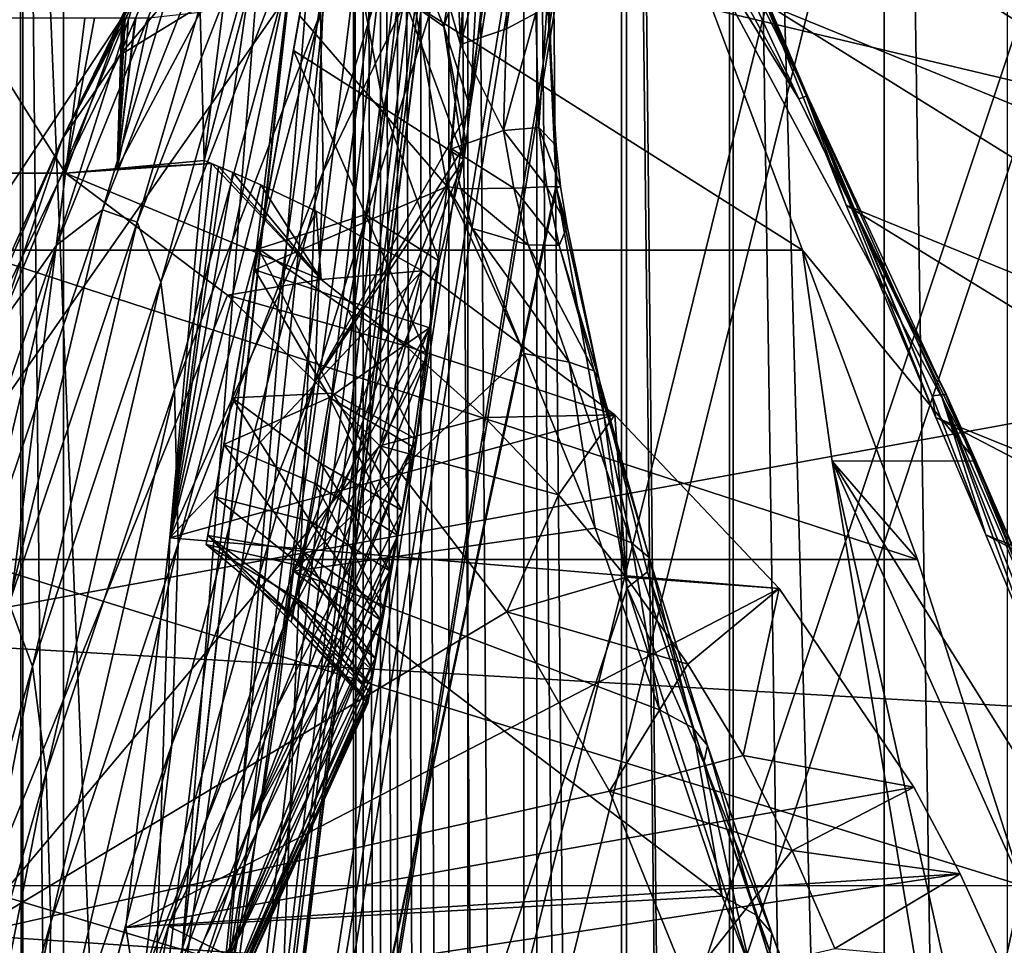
# Model space of a CAD drawing. Header units: metres. Extents: x 0 to 808, y -804 to 0.
# Tile 40 of 124: x 55 to 118, y -269 to -209. Entities that reach past the tile are written whole.
import ezdxf

# ---------------------------------------------------------------- set-up
doc = ezdxf.new("R2010")
doc.units = ezdxf.units.M

msp = doc.modelspace()

# ---------------------------------------------------------------- linework, layer by layer
at = {"layer": 'top'}
for points in [[(66.893608, -243.169647, 1360.984985), (93.371132, -93.008125, 1378.281372), (66.99559, -242.591248, 1401.687378)], [(66.893608, -243.169647, 1360.984985), (67.437508, -240.085037, 1320.387573), (93.371132, -93.008125, 1378.281372)], [(93.371132, -93.008125, 1378.281372), (93.371132, -93.008118, 1378.69873), (66.99559, -242.591248, 1401.687378)], [(66.99559, -242.591248, 1401.687378), (93.371132, -93.008118, 1378.69873), (93.371124, -93.008186, 1378.838257)], [(93.371124, -93.008186, 1378.838257), (93.112122, -94.477051, 1432.741333), (66.99559, -242.591248, 1401.687378)], [(67.437508, -240.085037, 1320.387573), (93.133781, -94.35421, 1274.797363), (93.371132, -93.008125, 1378.281372)], [(93.112122, -94.477051, 1432.741333), (68.032913, -236.708313, 1441.944824), (66.99559, -242.591248, 1401.687378)], [(67.437508, -240.085037, 1320.387573), (68.561836, -233.708664, 1280.187622), (93.133781, -94.35421, 1274.797363)], [(70.018311, -225.448547, 1481.00415), (68.032913, -236.708313, 1441.944824), (93.112122, -94.477051, 1432.741333)], [(68.561836, -233.708664, 1280.187622), (70.258072, -224.088806, 1240.658447), (93.133781, -94.35421, 1274.797363)], [(92.341263, -98.848801, 1486.481934), (70.018311, -225.448547, 1481.00415), (93.112122, -94.477051, 1432.741333)], [(93.133781, -94.35421, 1274.797363), (70.258072, -224.088806, 1240.658447), (72.514023, -211.294662, 1202.068481)], [(93.133781, -94.35421, 1274.797363), (72.514023, -211.294662, 1202.068481), (92.424469, -98.37693, 1171.384888)], [(72.514023, -211.294662, 1202.068481), (74.989204, -197.257233, 1163.918213), (92.424469, -98.37693, 1171.384888)], [(72.912399, -209.035355, 1518.133545), (70.018311, -225.448547, 1481.00415), (92.341263, -98.848801, 1486.481934)], [(91.618752, -120.181511, 1606.41626), (91.638481, -120.020866, 1609.41626), (65.589363, -332.173859, 1607.047974)], [(65.589363, -332.173859, 1607.047974), (91.638481, -120.020866, 1609.41626), (65.802391, -330.438873, 1649.721802)], [(91.638481, -120.020866, 1609.41626), (89.991348, -133.435623, 1660.02124), (65.802391, -330.438873, 1649.721802)], [(65.587914, -332.185699, 1606.41626), (88.441864, -193.731766, 1606.41626), (91.618752, -120.181511, 1606.41626)], [(65.587914, -332.185699, 1606.41626), (91.618752, -120.181511, 1606.41626), (65.589363, -332.173859, 1607.047974)], [(65.802391, -330.438873, 1649.721802), (89.991348, -133.435623, 1660.02124), (66.240387, -326.871796, 1692.280273)], [(89.991348, -133.435623, 1660.02124), (88.020241, -149.486267, 1709.869995), (66.240387, -326.871796, 1692.280273)], [(66.240387, -326.871796, 1692.280273), (88.020241, -149.486267, 1709.869995), (66.873688, -321.491089, 1734.645386)], [(88.020241, -149.486267, 1709.869995), (85.449638, -167.974701, 1758.817749), (66.873688, -321.491089, 1734.645386)], [(76.656609, -187.800919, 1552.650757), (81.177376, -162.162338, 1583.934082), (83.298698, -210.898804, 1524.911987)], [(83.298698, -210.898804, 1524.911987), (81.177376, -162.162338, 1583.934082), (83.86113, -200.800766, 1540.960815)], [(66.873688, -321.491089, 1734.645386), (85.449638, -167.974701, 1758.817749), (67.091042, -314.305817, 1776.745361)], [(85.449638, -167.974701, 1758.817749), (83.793961, -176.747147, 1783.432007), (67.091042, -314.305817, 1776.745361)], [(98.782433, -196.598862, 446.695862), (92.660088, -175.968964, 506.736481), (135.270874, -211.305695, 537.415222)], [(135.270874, -211.305695, 537.415222), (92.660088, -175.968964, 506.736481), (143.099884, -195.272812, 628.134583)], [(67.091042, -314.305817, 1776.745361), (83.793961, -176.747147, 1783.432007), (81.947624, -184.490707, 1808.370605)], [(67.091042, -314.305817, 1776.745361), (81.947624, -184.490707, 1808.370605), (66.657761, -305.329712, 1818.498657)], [(81.947624, -184.490707, 1808.370605), (79.9021, -191.19339, 1833.586426), (66.657761, -305.329712, 1818.498657)], [(84.806061, -184.873749, 1035.872437), (74.428444, -219.134262, 1089.242188), (74.265892, -208.856781, 1036.555664)], [(84.806061, -184.873749, 1035.872437), (84.848946, -197.527969, 1097.441528), (74.428444, -219.134262, 1089.242188)], [(82.441368, -220.062286, 1508.05957), (72.912399, -209.035355, 1518.133545), (76.656609, -187.800919, 1552.650757)], [(82.441368, -220.062286, 1508.05957), (76.656609, -187.800919, 1552.650757), (83.298698, -210.898804, 1524.911987)], [(57.596252, -217.019638, 716.283508), (68.42878, -195.064667, 724.24469), (71.433823, -188.564453, 754.854004)], [(62.496326, -207.299561, 769.207214), (57.596252, -217.019638, 716.283508), (71.433823, -188.564453, 754.854004)], [(66.657761, -305.329712, 1818.498657), (79.9021, -191.19339, 1833.586426), (65.596733, -294.581909, 1859.820068)], [(79.9021, -191.19339, 1833.586426), (77.650391, -196.846252, 1859.035034), (65.596733, -294.581909, 1859.820068)], [(65.587914, -332.185699, 1606.41626), (89.453506, -219.961349, 1606.41626), (88.441864, -193.731766, 1606.41626)], [(88.441864, -193.731766, 1606.41626), (89.453506, -219.961349, 1606.41626), (88.908089, -207.875519, 1585.888062)], [(171.511139, -225.73204, 664.00946), (142.532715, -194.696228, 664.00946), (75.496109, -202.912491, 664.00946)], [(80.181007, -204.686935, 1158.012695), (82.206985, -209.74556, 1157.915161), (84.594963, -194.738281, 1110.652344)], [(82.206985, -209.74556, 1157.915161), (86.866043, -196.02478, 1097.97937), (84.594963, -194.738281, 1110.652344)], [(96.276802, -195.302551, 324.720032), (97.46579, -194.915802, 381.219727), (105.674339, -214.227097, 324.920074)], [(102.996407, -208.274124, 417.321106), (105.572182, -214.153885, 381.492798), (97.46579, -194.915802, 381.219727)], [(97.46579, -194.915802, 381.219727), (105.572182, -214.153885, 381.492798), (105.674339, -214.227097, 324.920074)], [(65.065811, -202.750778, 693.93811), (68.42878, -195.064667, 724.24469), (57.596252, -217.019638, 716.283508)], [(94.842094, -195.725754, 268.168365), (96.276802, -195.302551, 324.720032), (105.112114, -214.414978, 268.273926)], [(105.112114, -214.414978, 268.273926), (96.276802, -195.302551, 324.720032), (105.674339, -214.227097, 324.920074)], [(83.923668, -215.004379, 1157.817627), (86.866043, -196.02478, 1097.97937), (82.206985, -209.74556, 1157.915161)], [(86.866043, -196.02478, 1097.97937), (83.923668, -215.004379, 1157.817627), (85.893562, -197.009796, 1097.716187)], [(96.377228, -200.144455, 236.877655), (94.842094, -195.725754, 268.168365), (105.112114, -214.414978, 268.273926)], [(65.596733, -294.581909, 1859.820068), (77.650391, -196.846252, 1859.035034), (75.187401, -201.442093, 1884.67041)], [(102.996407, -208.274124, 417.321106), (98.782433, -196.598862, 446.695862), (144.235001, -225.10524, 522.727844)], [(144.235001, -225.10524, 522.727844), (98.782433, -196.598862, 446.695862), (135.270874, -211.305695, 537.415222)], [(78.355316, -215.007874, 1188.097046), (74.989204, -197.257233, 1163.918213), (72.514023, -211.294662, 1202.068481)], [(84.848946, -197.527969, 1097.441528), (73.903503, -232.675842, 1141.239258), (74.428444, -219.134262, 1089.242188)], [(84.848946, -197.527969, 1097.441528), (83.923668, -215.004379, 1157.817627), (73.903503, -232.675842, 1141.239258)], [(79.674484, -207.961426, 1167.499878), (74.989204, -197.257233, 1163.918213), (78.355316, -215.007874, 1188.097046)], [(83.923668, -215.004379, 1157.817627), (84.848946, -197.527969, 1097.441528), (85.893562, -197.009796, 1097.716187)], [(88.146782, -208.889145, 1565.434814), (86.263779, -209.89827, 1545.105103), (88.023849, -197.310318, 1573.500122)], [(86.263779, -209.89827, 1545.105103), (86.374138, -199.064651, 1557.174072), (88.023849, -197.310318, 1573.500122)], [(60.201626, -221.572327, 876.056763), (69.554535, -197.900482, 876.183228), (62.435764, -222.374115, 929.632813)], [(69.554535, -197.900482, 876.183228), (60.201626, -221.572327, 876.056763), (66.454788, -200.925125, 822.575073)], [(69.554535, -197.900482, 876.183228), (71.86026, -198.221786, 929.841309), (62.435764, -222.374115, 929.632813)], [(65.065811, -202.750778, 693.93811), (61.310574, -211.596039, 664.00946), (72.200813, -198.65892, 694.067322)], [(72.200813, -198.65892, 694.067322), (61.310574, -211.596039, 664.00946), (75.496109, -202.912491, 664.00946)], [(62.435764, -222.374115, 929.632813), (71.86026, -198.221786, 929.841309), (63.969501, -226.243103, 983.081238)], [(71.86026, -198.221786, 929.841309), (73.41584, -201.878677, 983.360657), (63.969501, -226.243103, 983.081238)], [(86.263779, -209.89827, 1545.105103), (83.298698, -210.898804, 1524.911987), (86.374138, -199.064651, 1557.174072)], [(83.298698, -210.898804, 1524.911987), (83.86113, -200.800766, 1540.960815), (86.374138, -199.064651, 1557.174072)], [(51.506348, -224.175507, 245.077026), (67.432518, -200.144455, 236.877655), (105.361404, -224.175507, 245.077026)], [(51.506348, -224.175507, 245.077026), (51.506351, -200.155365, 236.88147), (67.432518, -200.144455, 236.877655)], [(67.432518, -200.144455, 236.877655), (96.377228, -200.144455, 236.877655), (105.361404, -224.175507, 245.077026)], [(105.361404, -224.175507, 245.077026), (96.377228, -200.144455, 236.877655), (116.535675, -237.777542, 249.267487)], [(105.112114, -214.414978, 268.273926), (116.535675, -237.777542, 249.267487), (96.377228, -200.144455, 236.877655)], [(60.201626, -221.572327, 876.056763), (57.226044, -223.846741, 822.526367), (66.454788, -200.925125, 822.575073)], [(57.226044, -223.846741, 822.526367), (62.496326, -207.299561, 769.207214), (66.454788, -200.925125, 822.575073)], [(65.596733, -294.581909, 1859.820068), (75.187401, -201.442093, 1884.67041), (63.936195, -282.086334, 1900.627319)], [(75.187401, -201.442093, 1884.67041), (72.509834, -204.975876, 1910.446533), (63.936195, -282.086334, 1900.627319)], [(63.969501, -226.243103, 983.081238), (73.41584, -201.878677, 983.360657), (64.844574, -233.166321, 1036.231567)], [(73.41584, -201.878677, 983.360657), (74.265892, -208.856781, 1036.555664), (64.844574, -233.166321, 1036.231567)], [(43.095268, -249.221008, 664.00946), (171.511139, -225.73204, 664.00946), (75.496109, -202.912491, 664.00946)], [(75.496109, -202.912491, 664.00946), (61.310574, -211.596039, 664.00946), (43.095268, -249.221008, 664.00946)], [(61.310574, -211.596039, 664.00946), (65.065811, -202.750778, 693.93811), (57.596252, -217.019638, 716.283508)], [(64.540443, -242.735519, 1943.161133), (63.425945, -278.65802, 1910.839966), (72.467384, -205.021469, 1910.839966)], [(72.467384, -205.021469, 1910.839966), (63.425945, -278.65802, 1910.839966), (63.936195, -282.086334, 1900.627319)], [(63.936195, -282.086334, 1900.627319), (72.509834, -204.975876, 1910.446533), (72.467384, -205.021469, 1910.839966)], [(69.616341, -207.444748, 1936.317261), (64.540443, -242.735519, 1943.161133), (72.467384, -205.021469, 1910.839966)], [(79.674484, -207.961426, 1167.499878), (82.206985, -209.74556, 1157.915161), (80.181007, -204.686935, 1158.012695)], [(57.596252, -217.019638, 716.283508), (62.496326, -207.299561, 769.207214), (53.448544, -229.200058, 769.21637)], [(53.448544, -229.200058, 769.21637), (62.496326, -207.299561, 769.207214), (57.226044, -223.846741, 822.526367)], [(66.756332, -218.39447, 1950.07019), (64.540443, -242.735519, 1943.161133), (69.616341, -207.444748, 1936.317261)], [(67.993088, -208.322144, 1950.07019), (66.756332, -218.39447, 1950.07019), (69.616341, -207.444748, 1936.317261)], [(67.993088, -208.322144, 1950.07019), (66.505463, -208.848633, 1962.252686), (66.756332, -218.39447, 1950.07019)], [(83.499435, -218.320114, 1167.325073), (79.674484, -207.961426, 1167.499878), (78.355316, -215.007874, 1188.097046)], [(82.206985, -209.74556, 1157.915161), (79.674484, -207.961426, 1167.499878), (83.499435, -218.320114, 1167.325073)], [(88.35302, -216.264664, 1559.351685), (88.146782, -208.889145, 1565.434814), (88.908089, -207.875519, 1585.888062)], [(88.908089, -207.875519, 1585.888062), (89.465302, -217.444321, 1582.764526), (88.35302, -216.264664, 1559.351685)], [(89.453506, -219.961349, 1606.41626), (89.465302, -217.444321, 1582.764526), (88.908089, -207.875519, 1585.888062)], [(108.181335, -221.269958, 388.667511), (102.996407, -208.274124, 417.321106), (153.472748, -239.742722, 508.401031)], [(153.472748, -239.742722, 508.401031), (102.996407, -208.274124, 417.321106), (144.235001, -225.10524, 522.727844)], [(102.996407, -208.274124, 417.321106), (108.181335, -221.269958, 388.667511), (105.572182, -214.153885, 381.492798)], [(66.505463, -208.848633, 1962.252686), (61.149364, -218.916214, 1994.413574), (66.756332, -218.39447, 1950.07019)], [(66.505463, -208.848633, 1962.252686), (63.17989, -209.204208, 1988.186523), (61.149364, -218.916214, 1994.413574)], [(64.844574, -233.166321, 1036.231567), (74.265892, -208.856781, 1036.555664), (65.077896, -243.123688, 1088.914551)], [(74.265892, -208.856781, 1036.555664), (74.428444, -219.134262, 1089.242188), (65.077896, -243.123688, 1088.914551)], [(88.35302, -216.264664, 1559.351685), (86.069656, -216.463211, 1536.069214), (88.146782, -208.889145, 1565.434814)], [(86.069656, -216.463211, 1536.069214), (86.263779, -209.89827, 1545.105103), (88.146782, -208.889145, 1565.434814)], [(51.506969, -219.205032, 2020.060059), (57.803185, -219.205032, 2018.949707), (51.506969, -209.205521, 2020.060059)], [(57.803185, -219.205032, 2018.949707), (59.059578, -209.205521, 2018.728271), (51.506969, -209.205521, 2020.060059)], [(57.803185, -219.205032, 2018.949707), (61.43985, -209.204666, 2001.088501), (59.689552, -209.204865, 2014.060059)], [(57.803185, -219.205032, 2018.949707), (61.149364, -218.916214, 1994.413574), (61.43985, -209.204666, 2001.088501)], [(59.059578, -209.205521, 2018.728271), (57.803185, -219.205032, 2018.949707), (59.689552, -209.204865, 2014.060059)], [(63.17989, -209.204208, 1988.186523), (62.34058, -209.204559, 1994.41333), (61.149364, -218.916214, 1994.413574)], [(62.34058, -209.204559, 1994.41333), (62.305889, -209.204559, 1994.670166), (61.149364, -218.916214, 1994.413574)], [(62.305889, -209.204559, 1994.670166), (61.868454, -209.204605, 1997.912109), (61.149364, -218.916214, 1994.413574)], [(61.149364, -218.916214, 1994.413574), (61.868454, -209.204605, 1997.912109), (61.648731, -209.204636, 1999.540405)], [(61.648731, -209.204636, 1999.540405), (61.604778, -209.204636, 1999.866211), (61.149364, -218.916214, 1994.413574)], [(61.604778, -209.204636, 1999.866211), (61.549458, -209.204651, 2000.276123), (61.149364, -218.916214, 1994.413574)], [(61.149364, -218.916214, 1994.413574), (61.549458, -209.204651, 2000.276123), (61.43985, -209.204666, 2001.088501)], [(70.018311, -225.448547, 1481.00415), (72.912399, -209.035355, 1518.133545), (82.441368, -220.062286, 1508.05957)], [(83.647812, -217.276108, 1164.328613), (82.206985, -209.74556, 1157.915161), (83.499435, -218.320114, 1167.325073)], [(83.647812, -217.276108, 1164.328613), (83.923668, -215.004379, 1157.817627), (82.206985, -209.74556, 1157.915161)], [(83.298698, -210.898804, 1524.911987), (86.263779, -209.89827, 1545.105103), (86.069656, -216.463211, 1536.069214)], [(72.514023, -211.294662, 1202.068481), (70.258072, -224.088806, 1240.658447), (77.158211, -221.886505, 1208.741089)], [(78.355316, -215.007874, 1188.097046), (72.514023, -211.294662, 1202.068481), (77.158211, -221.886505, 1208.741089)], [(83.298698, -210.898804, 1524.911987), (82.708588, -217.649841, 1512.758423), (82.441368, -220.062286, 1508.05957)], [(82.708588, -217.649841, 1512.758423), (83.298698, -210.898804, 1524.911987), (86.069656, -216.463211, 1536.069214)], [(61.310574, -211.596039, 664.00946), (57.596252, -217.019638, 716.283508), (43.095268, -249.221008, 664.00946)], [(105.112114, -214.414978, 268.273926), (105.674339, -214.227097, 324.920074), (114.597641, -233.482925, 296.761108)], [(114.597641, -233.482925, 296.761108), (114.647408, -233.504684, 268.380524), (105.112114, -214.414978, 268.273926)], [(114.647408, -233.504684, 268.380524), (116.535675, -237.777542, 249.267487), (105.112114, -214.414978, 268.273926)], [(105.572182, -214.153885, 381.492798), (113.723816, -233.583618, 353.459961), (105.674339, -214.227097, 324.920074)], [(108.181335, -221.269958, 388.667511), (113.962921, -234.974365, 363.385895), (105.572182, -214.153885, 381.492798)], [(105.572182, -214.153885, 381.492798), (113.962921, -234.974365, 363.385895), (113.723816, -233.583618, 353.459961)], [(105.674339, -214.227097, 324.920074), (113.723816, -233.583618, 353.459961), (114.296074, -233.512268, 325.122192)], [(105.674339, -214.227097, 324.920074), (114.296074, -233.512268, 325.122192), (114.597641, -233.482925, 296.761108)], [(83.923668, -215.004379, 1157.817627), (83.647812, -217.276108, 1164.328613), (73.903503, -232.675842, 1141.239258)], [(81.909111, -224.885239, 1188.130005), (78.355316, -215.007874, 1188.097046), (77.158211, -221.886505, 1208.741089)], [(81.909111, -224.885239, 1188.130005), (83.499435, -218.320114, 1167.325073), (78.355316, -215.007874, 1188.097046)], [(86.069656, -216.463211, 1536.069214), (86.731232, -220.185242, 1535.695068), (82.708588, -217.649841, 1512.758423)], [(88.35302, -216.264664, 1559.351685), (88.868759, -220.10051, 1559.238159), (86.069656, -216.463211, 1536.069214)], [(88.868759, -220.10051, 1559.238159), (86.731232, -220.185242, 1535.695068), (86.069656, -216.463211, 1536.069214)], [(89.465302, -217.444321, 1582.764526), (89.753159, -220.061127, 1582.845703), (88.35302, -216.264664, 1559.351685)], [(89.753159, -220.061127, 1582.845703), (88.868759, -220.10051, 1559.238159), (88.35302, -216.264664, 1559.351685)], [(57.596252, -217.019638, 716.283508), (48.791656, -237.627472, 716.314453), (43.095268, -249.221008, 664.00946)], [(48.791656, -237.627472, 716.314453), (57.596252, -217.019638, 716.283508), (53.448544, -229.200058, 769.21637)], [(73.903503, -232.675842, 1141.239258), (83.647812, -217.276108, 1164.328613), (83.499435, -218.320114, 1167.325073)], [(82.708588, -217.649841, 1512.758423), (83.322701, -220.230682, 1512.314087), (82.441368, -220.062286, 1508.05957)], [(86.731232, -220.185242, 1535.695068), (83.322701, -220.230682, 1512.314087), (82.708588, -217.649841, 1512.758423)], [(89.453506, -219.961349, 1606.41626), (89.477562, -220.187866, 1606.41626), (89.465302, -217.444321, 1582.764526)], [(89.477562, -220.187866, 1606.41626), (89.753159, -220.061127, 1582.845703), (89.465302, -217.444321, 1582.764526)], [(67.227386, -218.582108, 1950.203735), (66.756332, -218.39447, 1950.07019), (61.149364, -218.916214, 1994.413574)], [(66.756332, -218.39447, 1950.07019), (67.227386, -218.582108, 1950.203735), (64.540443, -242.735519, 1943.161133)], [(73.903503, -232.675842, 1141.239258), (83.499435, -218.320114, 1167.325073), (71.84977, -248.547409, 1192.601929)], [(83.499435, -218.320114, 1167.325073), (81.909111, -224.885239, 1188.130005), (71.84977, -248.547409, 1192.601929)], [(74.29583, -226.079956, 1986.368774), (67.227386, -218.582108, 1950.203735), (57.803185, -219.205032, 2018.949707)], [(57.803185, -219.205032, 2018.949707), (67.227386, -218.582108, 1950.203735), (61.149364, -218.916214, 1994.413574)], [(67.227386, -218.582108, 1950.203735), (67.687012, -218.77124, 1950.319824), (64.540443, -242.735519, 1943.161133)], [(64.540443, -242.735519, 1943.161133), (67.687012, -218.77124, 1950.319824), (68.600853, -219.156647, 1950.563843)], [(74.428444, -219.134262, 1089.242188), (64.669548, -256.082428, 1140.964233), (65.077896, -243.123688, 1088.914551)], [(74.428444, -219.134262, 1089.242188), (73.903503, -232.675842, 1141.239258), (64.669548, -256.082428, 1140.964233)], [(74.29583, -226.079956, 1986.368774), (67.687012, -218.77124, 1950.319824), (67.227386, -218.582108, 1950.203735)], [(68.600853, -219.156647, 1950.563843), (67.687012, -218.77124, 1950.319824), (74.29583, -226.079956, 1986.368774)], [(51.506973, -268.350067, 2028.815063), (57.803185, -219.205032, 2018.949707), (51.506969, -219.205032, 2020.060059)], [(68.251366, -227.076324, 2018.682007), (57.803185, -219.205032, 2018.949707), (51.506973, -268.350067, 2028.815063)], [(68.251366, -227.076324, 2018.682007), (74.29583, -226.079956, 1986.368774), (57.803185, -219.205032, 2018.949707)], [(68.600853, -219.156647, 1950.563843), (70.412933, -219.955307, 1951.065674), (64.540443, -242.735519, 1943.161133)], [(70.412933, -219.955307, 1951.065674), (68.600853, -219.156647, 1950.563843), (74.29583, -226.079956, 1986.368774)], [(70.412933, -219.955307, 1951.065674), (73.971886, -221.662979, 1952.121338), (64.540443, -242.735519, 1943.161133)], [(89.477562, -220.187866, 1606.41626), (89.453506, -219.961349, 1606.41626), (65.587914, -332.185699, 1606.41626)], [(94.044022, -245.970566, 1606.41626), (89.477562, -220.187866, 1606.41626), (65.587914, -332.185699, 1606.41626)], [(81.300453, -229.192184, 1488.208252), (70.018311, -225.448547, 1481.00415), (82.441368, -220.062286, 1508.05957)], [(74.29583, -226.079956, 1986.368774), (73.971886, -221.662979, 1952.121338), (70.412933, -219.955307, 1951.065674)], [(81.300453, -229.192184, 1488.208252), (82.441368, -220.062286, 1508.05957), (72.518852, -244.888977, 1505.298828)], [(82.441368, -220.062286, 1508.05957), (87.40937, -230.839569, 1515.075562), (72.518852, -244.888977, 1505.298828)], [(82.441368, -220.062286, 1508.05957), (84.073639, -222.770828, 1511.846069), (87.40937, -230.839569, 1515.075562)], [(83.322701, -220.230682, 1512.314087), (84.073639, -222.770828, 1511.846069), (82.441368, -220.062286, 1508.05957)], [(87.65036, -223.843414, 1535.091309), (83.322701, -220.230682, 1512.314087), (86.731232, -220.185242, 1535.695068)], [(87.65036, -223.843414, 1535.091309), (84.073639, -222.770828, 1511.846069), (83.322701, -220.230682, 1512.314087)], [(89.650757, -223.885361, 1558.630615), (86.731232, -220.185242, 1535.695068), (88.868759, -220.10051, 1559.238159)], [(89.650757, -223.885361, 1558.630615), (87.65036, -223.843414, 1535.091309), (86.731232, -220.185242, 1535.695068)], [(90.172813, -222.659256, 1582.424683), (88.868759, -220.10051, 1559.238159), (89.753159, -220.061127, 1582.845703)], [(90.172813, -222.659256, 1582.424683), (89.650757, -223.885361, 1558.630615), (88.868759, -220.10051, 1559.238159)], [(89.477562, -220.187866, 1606.41626), (90.172813, -222.659256, 1582.424683), (89.753159, -220.061127, 1582.845703)], [(90.172813, -222.659256, 1582.424683), (89.477562, -220.187866, 1606.41626), (92.245407, -232.528488, 1583.521118)], [(92.245407, -232.528488, 1583.521118), (89.477562, -220.187866, 1606.41626), (94.044022, -245.970566, 1606.41626)], [(54.181244, -246.971954, 929.424438), (52.029289, -245.6987, 875.93042), (60.201626, -221.572327, 876.056763)], [(52.029289, -245.6987, 875.93042), (57.226044, -223.846741, 822.526367), (60.201626, -221.572327, 876.056763)], [(62.435764, -222.374115, 929.632813), (54.181244, -246.971954, 929.424438), (60.201626, -221.572327, 876.056763)], [(64.540443, -242.735519, 1943.161133), (73.971886, -221.662979, 1952.121338), (80.809235, -225.508484, 1954.413086)], [(80.809235, -225.508484, 1954.413086), (73.971886, -221.662979, 1952.121338), (74.29583, -226.079956, 1986.368774)], [(113.962921, -234.974365, 363.385895), (108.181335, -221.269958, 388.667511), (162.067612, -254.396271, 495.760223)], [(162.067612, -254.396271, 495.760223), (108.181335, -221.269958, 388.667511), (153.472748, -239.742722, 508.401031)], [(77.158211, -221.886505, 1208.741089), (70.258072, -224.088806, 1240.658447), (76.030113, -228.038055, 1229.618042)], [(81.139153, -230.979065, 1209.12207), (77.158211, -221.886505, 1208.741089), (76.030113, -228.038055, 1229.618042)], [(81.139153, -230.979065, 1209.12207), (81.909111, -224.885239, 1188.130005), (77.158211, -221.886505, 1208.741089)], [(55.682533, -251.044113, 982.801941), (54.181244, -246.971954, 929.424438), (62.435764, -222.374115, 929.632813)], [(63.969501, -226.243103, 983.081238), (55.682533, -251.044113, 982.801941), (62.435764, -222.374115, 929.632813)], [(84.073639, -222.770828, 1511.846069), (90.294731, -231.40657, 1537.781006), (87.40937, -230.839569, 1515.075562)], [(84.073639, -222.770828, 1511.846069), (87.65036, -223.843414, 1535.091309), (90.294731, -231.40657, 1537.781006)], [(89.650757, -223.885361, 1558.630615), (90.172813, -222.659256, 1582.424683), (92.245407, -232.528488, 1583.521118)], [(49.188484, -247.231995, 822.477722), (57.226044, -223.846741, 822.526367), (52.029289, -245.6987, 875.93042)], [(57.226044, -223.846741, 822.526367), (49.188484, -247.231995, 822.477722), (53.448544, -229.200058, 769.21637)], [(51.507023, -244.127075, 232.317459), (51.506348, -224.175507, 245.077026), (112.778938, -244.1259, 232.306519)], [(51.506348, -224.175507, 245.077026), (105.361404, -224.175507, 245.077026), (112.778938, -244.1259, 232.306519)], [(70.258072, -224.088806, 1240.658447), (68.561836, -233.708664, 1280.187622), (75.059364, -233.394318, 1250.724365)], [(70.258072, -224.088806, 1240.658447), (75.059364, -233.394318, 1250.724365), (76.030113, -228.038055, 1229.618042)], [(87.65036, -223.843414, 1535.091309), (91.907372, -231.969727, 1560.619507), (90.294731, -231.40657, 1537.781006)], [(87.65036, -223.843414, 1535.091309), (89.650757, -223.885361, 1558.630615), (91.907372, -231.969727, 1560.619507)], [(89.650757, -223.885361, 1558.630615), (92.245407, -232.528488, 1583.521118), (91.907372, -231.969727, 1560.619507)], [(107.279724, -237.783875, 249.268265), (112.778938, -244.1259, 232.306519), (105.361404, -224.175507, 245.077026)], [(105.361404, -224.175507, 245.077026), (116.535675, -237.777542, 249.267487), (107.279724, -237.783875, 249.268265)], [(68.032913, -236.708313, 1441.944824), (70.018311, -225.448547, 1481.00415), (74.839081, -233.690643, 1466.050537)], [(70.018311, -225.448547, 1481.00415), (81.300453, -229.192184, 1488.208252), (74.839081, -233.690643, 1466.050537)], [(71.84977, -248.547409, 1192.601929), (81.909111, -224.885239, 1188.130005), (81.139153, -230.979065, 1209.12207)], [(198.764893, -258.214905, 664.00946), (171.511139, -225.73204, 664.00946), (43.095268, -249.221008, 664.00946)], [(64.540443, -242.735519, 1943.161133), (80.809235, -225.508484, 1954.413086), (93.2472, -234.80986, 1959.491455)], [(79.747856, -230.340637, 1987.492798), (74.29583, -226.079956, 1986.368774), (68.251366, -227.076324, 2018.682007)], [(79.747856, -230.340637, 1987.492798), (80.809235, -225.508484, 1954.413086), (74.29583, -226.079956, 1986.368774)], [(93.2472, -234.80986, 1959.491455), (80.809235, -225.508484, 1954.413086), (79.747856, -230.340637, 1987.492798)], [(56.572014, -257.903656, 1035.907471), (55.682533, -251.044113, 982.801941), (63.969501, -226.243103, 983.081238)], [(64.844574, -233.166321, 1036.231567), (56.572014, -257.903656, 1035.907471), (63.969501, -226.243103, 983.081238)], [(78.085709, -236.811188, 2018.803833), (68.251366, -227.076324, 2018.682007), (51.506973, -268.350067, 2028.815063)], [(78.085709, -236.811188, 2018.803833), (79.747856, -230.340637, 1987.492798), (68.251366, -227.076324, 2018.682007)], [(76.030113, -228.038055, 1229.618042), (75.059364, -233.394318, 1250.724365), (80.432098, -236.375458, 1230.303467)], [(80.432098, -236.375458, 1230.303467), (81.139153, -230.979065, 1209.12207), (76.030113, -228.038055, 1229.618042)], [(80.206116, -236.835846, 1467.710205), (81.300453, -229.192184, 1488.208252), (71.437042, -253.68483, 1483.155029)], [(71.437042, -253.68483, 1483.155029), (81.300453, -229.192184, 1488.208252), (72.518852, -244.888977, 1505.298828)], [(74.839081, -233.690643, 1466.050537), (81.300453, -229.192184, 1488.208252), (80.206116, -236.835846, 1467.710205)], [(84.860229, -234.980408, 1988.721313), (79.747856, -230.340637, 1987.492798), (78.085709, -236.811188, 2018.803833)], [(84.860229, -234.980408, 1988.721313), (93.2472, -234.80986, 1959.491455), (79.747856, -230.340637, 1987.492798)], [(71.84977, -248.547409, 1192.601929), (81.139153, -230.979065, 1209.12207), (69.760529, -261.133087, 1244.80603)], [(81.139153, -230.979065, 1209.12207), (80.432098, -236.375458, 1230.303467), (69.760529, -261.133087, 1244.80603)], [(87.40937, -230.839569, 1515.075562), (91.974403, -242.111969, 1521.376221), (72.518852, -244.888977, 1505.298828)], [(87.40937, -230.839569, 1515.075562), (90.294731, -231.40657, 1537.781006), (91.974403, -242.111969, 1521.376221)], [(90.294731, -231.40657, 1537.781006), (94.332825, -243.063278, 1542.509399), (91.974403, -242.111969, 1521.376221)], [(90.294731, -231.40657, 1537.781006), (91.907372, -231.969727, 1560.619507), (94.332825, -243.063278, 1542.509399)], [(91.907372, -231.969727, 1560.619507), (95.459969, -244.005493, 1563.772217), (94.332825, -243.063278, 1542.509399)], [(91.907372, -231.969727, 1560.619507), (92.245407, -232.528488, 1583.521118), (95.459969, -244.005493, 1563.772217)], [(73.903503, -232.675842, 1141.239258), (62.834164, -271.170319, 1192.432861), (64.669548, -256.082428, 1140.964233)], [(71.84977, -248.547409, 1192.601929), (62.834164, -271.170319, 1192.432861), (73.903503, -232.675842, 1141.239258)], [(92.245407, -232.528488, 1583.521118), (95.354034, -244.938049, 1585.096924), (95.459969, -244.005493, 1563.772217)], [(94.044022, -245.970566, 1606.41626), (95.354034, -244.938049, 1585.096924), (92.245407, -232.528488, 1583.521118)], [(56.865452, -267.532196, 1088.587036), (56.572014, -257.903656, 1035.907471), (64.844574, -233.166321, 1036.231567)], [(65.077896, -243.123688, 1088.914551), (56.865452, -267.532196, 1088.587036), (64.844574, -233.166321, 1036.231567)], [(68.561836, -233.708664, 1280.187622), (67.437508, -240.085037, 1320.387573), (73.59053, -241.664444, 1293.500244)], [(74.839081, -233.690643, 1466.050537), (73.905098, -239.230499, 1444.995361), (68.032913, -236.708313, 1441.944824)], [(68.561836, -233.708664, 1280.187622), (74.277313, -237.945084, 1272.029175), (75.059364, -233.394318, 1250.724365)], [(74.277313, -237.945084, 1272.029175), (68.561836, -233.708664, 1280.187622), (73.59053, -241.664444, 1293.500244)], [(79.247284, -242.591614, 1446.635742), (73.905098, -239.230499, 1444.995361), (74.839081, -233.690643, 1466.050537)], [(75.059364, -233.394318, 1250.724365), (74.277313, -237.945084, 1272.029175), (79.524216, -240.978958, 1251.665527)], [(80.206116, -236.835846, 1467.710205), (79.247284, -242.591614, 1446.635742), (74.839081, -233.690643, 1466.050537)], [(75.059364, -233.394318, 1250.724365), (79.524216, -240.978958, 1251.665527), (80.432098, -236.375458, 1230.303467)], [(113.723816, -233.583618, 353.459961), (117.173256, -242.546356, 351.239136), (114.296074, -233.512268, 325.122192)], [(113.962921, -234.974365, 363.385895), (117.173256, -242.546356, 351.239136), (113.723816, -233.583618, 353.459961)], [(114.597641, -233.482925, 296.761108), (114.296074, -233.512268, 325.122192), (122.740143, -253.086105, 296.914764)], [(114.296074, -233.512268, 325.122192), (117.173256, -242.546356, 351.239136), (120.542145, -250.623581, 339.466614)], [(114.296074, -233.512268, 325.122192), (120.542145, -250.623581, 339.466614), (121.986496, -253.189346, 325.320648)], [(122.740143, -253.086105, 296.914764), (114.296074, -233.512268, 325.122192), (121.986496, -253.189346, 325.320648)], [(122.740143, -253.086105, 296.914764), (123.143875, -253.041565, 268.485168), (114.597641, -233.482925, 296.761108)], [(123.143875, -253.041565, 268.485168), (114.647408, -233.504684, 268.380524), (114.597641, -233.482925, 296.761108)], [(114.647408, -233.504684, 268.380524), (123.143875, -253.041565, 268.485168), (116.535675, -237.777542, 249.267487)], [(103.858231, -246.008438, 1964.7948), (64.540443, -242.735519, 1943.161133), (93.2472, -234.80986, 1959.491455)], [(89.607262, -239.969635, 1990.025879), (84.860229, -234.980408, 1988.721313), (78.085709, -236.811188, 2018.803833)], [(93.2472, -234.80986, 1959.491455), (84.860229, -234.980408, 1988.721313), (89.607262, -239.969635, 1990.025879)], [(93.976608, -245.284531, 1991.380859), (93.2472, -234.80986, 1959.491455), (89.607262, -239.969635, 1990.025879)], [(103.858231, -246.008438, 1964.7948), (93.2472, -234.80986, 1959.491455), (93.976608, -245.284531, 1991.380859)], [(117.173256, -242.546356, 351.239136), (113.962921, -234.974365, 363.385895), (166.284714, -262.248779, 489.686859)], [(166.284714, -262.248779, 489.686859), (113.962921, -234.974365, 363.385895), (162.067612, -254.396271, 495.760223)], [(51.506973, -268.350067, 2028.815063), (86.287399, -247.515686, 2019.281982), (78.085709, -236.811188, 2018.803833)], [(68.032913, -236.708313, 1441.944824), (73.150993, -243.627502, 1423.665161), (66.99559, -242.591248, 1401.687378)], [(73.905098, -239.230499, 1444.995361), (73.150993, -243.627502, 1423.665161), (68.032913, -236.708313, 1441.944824)], [(69.760529, -261.133087, 1244.80603), (80.432098, -236.375458, 1230.303467), (79.524216, -240.978958, 1251.665527)], [(79.247284, -242.591614, 1446.635742), (80.206116, -236.835846, 1467.710205), (70.184204, -261.667786, 1457.465698)], [(70.184204, -261.667786, 1457.465698), (80.206116, -236.835846, 1467.710205), (71.437042, -253.68483, 1483.155029)], [(78.085709, -236.811188, 2018.803833), (86.287399, -247.515686, 2019.281982), (89.607262, -239.969635, 1990.025879)], [(78.725014, -244.867538, 1273.177246), (74.277313, -237.945084, 1272.029175), (73.59053, -241.664444, 1293.500244)], [(74.277313, -237.945084, 1272.029175), (78.725014, -244.867538, 1273.177246), (79.524216, -240.978958, 1251.665527)], [(116.535675, -237.777542, 249.267487), (132.434662, -277.967072, 259.632996), (107.279724, -237.783875, 249.268265)], [(116.445892, -278.960327, 249.423599), (119.537491, -265.17453, 221.006577), (107.279724, -237.783875, 249.268265)], [(119.537491, -265.17453, 221.006577), (112.778938, -244.1259, 232.306519), (107.279724, -237.783875, 249.268265)], [(107.279724, -237.783875, 249.268265), (113.967339, -277.975342, 259.62738), (116.445892, -278.960327, 249.423599)], [(107.279724, -237.783875, 249.268265), (132.434662, -277.967072, 259.632996), (113.967339, -277.975342, 259.62738)], [(116.535675, -237.777542, 249.267487), (123.143875, -253.041565, 268.485168), (132.434662, -277.967072, 259.632996)], [(78.397911, -247.339615, 1425.307007), (73.150993, -243.627502, 1423.665161), (73.905098, -239.230499, 1444.995361)], [(79.247284, -242.591614, 1446.635742), (78.397911, -247.339615, 1425.307007), (73.905098, -239.230499, 1444.995361)], [(67.437508, -240.085037, 1320.387573), (66.893608, -243.169647, 1360.984985), (73.061768, -244.555786, 1315.104248)], [(73.59053, -241.664444, 1293.500244), (67.437508, -240.085037, 1320.387573), (73.061768, -244.555786, 1315.104248)], [(86.287399, -247.515686, 2019.281982), (93.976608, -245.284531, 1991.380859), (89.607262, -239.969635, 1990.025879)], [(79.524216, -240.978958, 1251.665527), (78.725014, -244.867538, 1273.177246), (69.760529, -261.133087, 1244.80603)], [(78.172943, -248.061295, 1294.809082), (73.59053, -241.664444, 1293.500244), (73.061768, -244.555786, 1315.104248)], [(78.172943, -248.061295, 1294.809082), (78.725014, -244.867538, 1273.177246), (73.59053, -241.664444, 1293.500244)], [(66.893608, -243.169647, 1360.984985), (66.99559, -242.591248, 1401.687378), (72.45694, -247.831451, 1358.576782)], [(66.99559, -242.591248, 1401.687378), (72.374756, -248.183578, 1380.377197), (72.45694, -247.831451, 1358.576782)], [(73.150993, -243.627502, 1423.665161), (72.612358, -246.752151, 1402.113525), (66.99559, -242.591248, 1401.687378)], [(66.99559, -242.591248, 1401.687378), (72.612358, -246.752151, 1402.113525), (72.447891, -247.723892, 1391.264648)], [(66.99559, -242.591248, 1401.687378), (72.447891, -247.723892, 1391.264648), (72.374756, -248.183578, 1380.377197)], [(78.397911, -247.339615, 1425.307007), (79.247284, -242.591614, 1446.635742), (69.104034, -267.628693, 1431.259033)], [(69.104034, -267.628693, 1431.259033), (79.247284, -242.591614, 1446.635742), (70.184204, -261.667786, 1457.465698)], [(72.518852, -244.888977, 1505.298828), (91.974403, -242.111969, 1521.376221), (96.122749, -253.843536, 1526.943604)], [(91.974403, -242.111969, 1521.376221), (94.332825, -243.063278, 1542.509399), (96.122749, -253.843536, 1526.943604)], [(120.542145, -250.623581, 339.466614), (117.173256, -242.546356, 351.239136), (170.415314, -270.45575, 483.800598)], [(170.415314, -270.45575, 483.800598), (117.173256, -242.546356, 351.239136), (166.284714, -262.248779, 489.686859)], [(65.077896, -243.123688, 1088.914551), (64.669548, -256.082428, 1140.964233), (56.563019, -279.899445, 1140.689209)], [(56.865452, -267.532196, 1088.587036), (65.077896, -243.123688, 1088.914551), (56.563019, -279.899445, 1140.689209)], [(64.540443, -242.735519, 1943.161133), (61.709282, -267.870056, 1940.839966), (63.425945, -278.65802, 1910.839966)], [(61.709282, -267.870056, 1940.839966), (64.540443, -242.735519, 1943.161133), (103.858231, -246.008438, 1964.7948)], [(73.061768, -244.555786, 1315.104248), (66.893608, -243.169647, 1360.984985), (72.695274, -246.614014, 1336.807739)], [(66.893608, -243.169647, 1360.984985), (72.45694, -247.831451, 1358.576782), (72.695274, -246.614014, 1336.807739)], [(94.332825, -243.063278, 1542.509399), (98.272926, -254.995193, 1546.68811), (96.122749, -253.843536, 1526.943604)], [(94.332825, -243.063278, 1542.509399), (95.459969, -244.005493, 1563.772217), (98.272926, -254.995193, 1546.68811)], [(77.681473, -251.346497, 1403.812622), (72.612358, -246.752151, 1402.113525), (73.150993, -243.627502, 1423.665161)], [(78.397911, -247.339615, 1425.307007), (77.681473, -251.346497, 1403.812622), (73.150993, -243.627502, 1423.665161)], [(51.507023, -244.127075, 232.317459), (112.778938, -244.1259, 232.306519), (119.537491, -265.17453, 221.006577)], [(51.508034, -265.193878, 221.058258), (51.507023, -244.127075, 232.317459), (119.537491, -265.17453, 221.006577)], [(95.459969, -244.005493, 1563.772217), (95.354034, -244.938049, 1585.096924), (99.232704, -256.13269, 1566.558594)], [(95.459969, -244.005493, 1563.772217), (99.232704, -256.13269, 1566.558594), (98.272926, -254.995193, 1546.68811)], [(72.518852, -244.888977, 1505.298828), (64.4608, -267.785126, 1501.838501), (71.437042, -253.68483, 1483.155029)], [(100.16935, -265.854706, 1531.865479), (64.4608, -267.785126, 1501.838501), (72.518852, -244.888977, 1505.298828)], [(78.725014, -244.867538, 1273.177246), (68.43988, -269.637726, 1297.796265), (69.760529, -261.133087, 1244.80603)], [(78.725014, -244.867538, 1273.177246), (78.172943, -248.061295, 1294.809082), (68.43988, -269.637726, 1297.796265)], [(96.122749, -253.843536, 1526.943604), (100.16935, -265.854706, 1531.865479), (72.518852, -244.888977, 1505.298828)], [(77.792252, -250.508331, 1316.534058), (73.061768, -244.555786, 1315.104248), (72.695274, -246.614014, 1336.807739)], [(77.792252, -250.508331, 1316.534058), (78.172943, -248.061295, 1294.809082), (73.061768, -244.555786, 1315.104248)], [(99.000366, -257.255524, 1586.489746), (95.354034, -244.938049, 1585.096924), (94.044022, -245.970566, 1606.41626)], [(95.354034, -244.938049, 1585.096924), (99.000366, -257.255524, 1586.489746), (99.232704, -256.13269, 1566.558594)], [(93.976608, -245.284531, 1991.380859), (86.287399, -247.515686, 2019.281982), (97.95462, -250.897171, 1992.760986)], [(97.95462, -250.897171, 1992.760986), (103.858231, -246.008438, 1964.7948), (93.976608, -245.284531, 1991.380859)], [(112.547195, -258.814636, 1969.862793), (61.709282, -267.870056, 1940.839966), (103.858231, -246.008438, 1964.7948)], [(65.587914, -332.185699, 1606.41626), (102.015297, -270.657227, 1606.41626), (94.044022, -245.970566, 1606.41626)], [(102.015297, -270.657227, 1606.41626), (99.000366, -257.255524, 1586.489746), (94.044022, -245.970566, 1606.41626)], [(101.53067, -256.779144, 1994.1427), (103.858231, -246.008438, 1964.7948), (97.95462, -250.897171, 1992.760986)], [(112.547195, -258.814636, 1969.862793), (103.858231, -246.008438, 1964.7948), (101.53067, -256.779144, 1994.1427)], [(55.682533, -251.044113, 982.801941), (48.56464, -276.21817, 982.522644), (54.181244, -246.971954, 929.424438)], [(72.612358, -246.752151, 1402.113525), (77.432709, -252.710922, 1392.963013), (72.447891, -247.723892, 1391.264648)], [(72.695274, -246.614014, 1336.807739), (72.45694, -247.831451, 1358.576782), (77.516937, -252.193573, 1338.328979)], [(77.681473, -251.346497, 1403.812622), (77.432709, -252.710922, 1392.963013), (72.612358, -246.752151, 1402.113525)], [(77.516937, -252.193573, 1338.328979), (77.792252, -250.508331, 1316.534058), (72.695274, -246.614014, 1336.807739)], [(92.900154, -259.07428, 2020.058228), (86.287399, -247.515686, 2019.281982), (51.506973, -268.350067, 2028.815063)], [(68.209, -272.358093, 1404.821655), (77.681473, -251.346497, 1403.812622), (78.397911, -247.339615, 1425.307007)], [(68.209, -272.358093, 1404.821655), (78.397911, -247.339615, 1425.307007), (69.104034, -267.628693, 1431.259033)], [(72.447891, -247.723892, 1391.264648), (77.305367, -253.403061, 1382.060303), (72.374756, -248.183578, 1380.377197)], [(72.447891, -247.723892, 1391.264648), (77.432709, -252.710922, 1392.963013), (77.305367, -253.403061, 1382.060303)], [(86.287399, -247.515686, 2019.281982), (92.900154, -259.07428, 2020.058228), (97.95462, -250.897171, 1992.760986)], [(78.172943, -248.061295, 1294.809082), (77.792252, -250.508331, 1316.534058), (68.43988, -269.637726, 1297.796265)], [(72.45694, -247.831451, 1358.576782), (72.374756, -248.183578, 1380.377197), (77.339195, -253.208237, 1360.181763)], [(72.374756, -248.183578, 1380.377197), (77.305367, -253.403061, 1382.060303), (77.339195, -253.208237, 1360.181763)], [(72.45694, -247.831451, 1358.576782), (77.339195, -253.208237, 1360.181763), (77.516937, -252.193573, 1338.328979)], [(62.834164, -271.170319, 1192.432861), (71.84977, -248.547409, 1192.601929), (60.9655, -283.143616, 1244.684326)], [(71.84977, -248.547409, 1192.601929), (69.760529, -261.133087, 1244.80603), (60.9655, -283.143616, 1244.684326)], [(29.768875, -288.847198, 664.00946), (198.764893, -258.214905, 664.00946), (43.095268, -249.221008, 664.00946)], [(68.43988, -269.637726, 1297.796265), (77.792252, -250.508331, 1316.534058), (67.818665, -273.950836, 1351.272095)], [(77.792252, -250.508331, 1316.534058), (77.516937, -252.193573, 1338.328979), (67.818665, -273.950836, 1351.272095)], [(92.900154, -259.07428, 2020.058228), (101.53067, -256.779144, 1994.1427), (97.95462, -250.897171, 1992.760986)], [(48.56464, -276.21817, 982.522644), (55.682533, -251.044113, 982.801941), (49.457981, -283.007416, 1035.583496)], [(55.682533, -251.044113, 982.801941), (56.572014, -257.903656, 1035.907471), (49.457981, -283.007416, 1035.583496)], [(77.432709, -252.710922, 1392.963013), (77.681473, -251.346497, 1403.812622), (68.209, -272.358093, 1404.821655)], [(67.76519, -274.530151, 1378.093018), (77.305367, -253.403061, 1382.060303), (77.432709, -252.710922, 1392.963013)], [(67.76519, -274.530151, 1378.093018), (77.432709, -252.710922, 1392.963013), (68.209, -272.358093, 1404.821655)], [(67.818665, -273.950836, 1351.272095), (77.516937, -252.193573, 1338.328979), (77.339195, -253.208237, 1360.181763)], [(67.818665, -273.950836, 1351.272095), (77.339195, -253.208237, 1360.181763), (67.76519, -274.530151, 1378.093018)], [(77.339195, -253.208237, 1360.181763), (77.305367, -253.403061, 1382.060303), (67.76519, -274.530151, 1378.093018)], [(64.4608, -267.785126, 1501.838501), (62.886898, -276.620789, 1483.031006), (71.437042, -253.68483, 1483.155029)], [(71.437042, -253.68483, 1483.155029), (62.886898, -276.620789, 1483.031006), (70.184204, -261.667786, 1457.465698)], [(96.122749, -253.843536, 1526.943604), (98.272926, -254.995193, 1546.68811), (100.16935, -265.854706, 1531.865479)], [(98.272926, -254.995193, 1546.68811), (102.346817, -267.059906, 1550.383057), (100.16935, -265.854706, 1531.865479)], [(98.272926, -254.995193, 1546.68811), (99.232704, -256.13269, 1566.558594), (102.346817, -267.059906, 1550.383057)], [(64.669548, -256.082428, 1140.964233), (54.935253, -294.195068, 1192.263794), (56.563019, -279.899445, 1140.689209)], [(64.669548, -256.082428, 1140.964233), (62.834164, -271.170319, 1192.432861), (54.935253, -294.195068, 1192.263794)], [(99.232704, -256.13269, 1566.558594), (99.000366, -257.255524, 1586.489746), (103.374397, -268.246033, 1569.022705)], [(99.232704, -256.13269, 1566.558594), (103.374397, -268.246033, 1569.022705), (102.346817, -267.059906, 1550.383057)], [(104.696541, -262.901703, 1995.504272), (101.53067, -256.779144, 1994.1427), (92.900154, -259.07428, 2020.058228)], [(112.547195, -258.814636, 1969.862793), (101.53067, -256.779144, 1994.1427), (104.696541, -262.901703, 1995.504272)], [(99.000366, -257.255524, 1586.489746), (103.250412, -269.412689, 1587.721436), (103.374397, -268.246033, 1569.022705)], [(103.250412, -269.412689, 1587.721436), (99.000366, -257.255524, 1586.489746), (102.015297, -270.657227, 1606.41626)], [(210.56662, -274.406494, 664.00946), (198.764893, -258.214905, 664.00946), (29.768875, -288.847198, 664.00946)], [(49.457981, -283.007416, 1035.583496), (56.572014, -257.903656, 1035.907471), (49.800995, -292.300568, 1088.259521)], [(56.572014, -257.903656, 1035.907471), (56.865452, -267.532196, 1088.587036), (49.800995, -292.300568, 1088.259521)], [(97.927116, -271.441406, 2021.094849), (92.900154, -259.07428, 2020.058228), (51.506973, -268.350067, 2028.815063)], [(61.709282, -267.870056, 1940.839966), (112.547195, -258.814636, 1969.862793), (115.523209, -264.416931, 1971.766846)], [(97.927116, -271.441406, 2021.094849), (104.696541, -262.901703, 1995.504272), (92.900154, -259.07428, 2020.058228)], [(115.523209, -264.416931, 1971.766846), (112.547195, -258.814636, 1969.862793), (104.696541, -262.901703, 1995.504272)], [(69.760529, -261.133087, 1244.80603), (68.43988, -269.637726, 1297.796265), (59.814213, -291.260132, 1297.666626)], [(60.9655, -283.143616, 1244.684326), (69.760529, -261.133087, 1244.80603), (59.814213, -291.260132, 1297.666626)], [(62.886898, -276.620789, 1483.031006), (61.681324, -284.071991, 1457.278442), (70.184204, -261.667786, 1457.465698)], [(70.184204, -261.667786, 1457.465698), (61.681324, -284.071991, 1457.278442), (69.104034, -267.628693, 1431.259033)], [(107.446243, -269.235718, 1996.82605), (104.696541, -262.901703, 1995.504272), (97.927116, -271.441406, 2021.094849)], [(115.523209, -264.416931, 1971.766846), (104.696541, -262.901703, 1995.504272), (107.446243, -269.235718, 1996.82605)], [(60.262787, -272.77301, 1940.229858), (115.523209, -264.416931, 1971.766846), (118.174072, -270.21402, 1973.545532)], [(60.262787, -272.77301, 1940.229858), (61.709282, -267.870056, 1940.839966), (115.523209, -264.416931, 1971.766846)], [(118.174072, -270.21402, 1973.545532), (115.523209, -264.416931, 1971.766846), (107.446243, -269.235718, 1996.82605)], [(51.508034, -265.193878, 221.058258), (119.537491, -265.17453, 221.006577), (125.512093, -287.227051, 211.254379)], [(51.508034, -287.270233, 211.371628), (51.508034, -265.193878, 221.058258), (125.512093, -287.227051, 211.254379)], [(125.512093, -287.227051, 211.254379), (119.537491, -265.17453, 221.006577), (116.445892, -278.960327, 249.423599)], [(100.16935, -265.854706, 1531.865479), (109.492188, -289.850861, 1540.443237), (64.4608, -267.785126, 1501.838501)], [(100.16935, -265.854706, 1531.865479), (102.346817, -267.059906, 1550.383057), (109.492188, -289.850861, 1540.443237)], [(102.346817, -267.059906, 1550.383057), (111.52198, -291.116486, 1556.823853), (109.492188, -289.850861, 1540.443237)], [(102.346817, -267.059906, 1550.383057), (103.374397, -268.246033, 1569.022705), (111.52198, -291.116486, 1556.823853)], [(49.800995, -292.300568, 1088.259521), (56.865452, -267.532196, 1088.587036), (49.593895, -304.069794, 1140.414307)], [(56.865452, -267.532196, 1088.587036), (56.563019, -279.899445, 1140.689209), (49.593895, -304.069794, 1140.414307)], [(63.425945, -278.65802, 1910.839966), (61.709282, -267.870056, 1940.839966), (60.262787, -272.77301, 1940.229858)], [(61.681324, -284.071991, 1457.278442), (60.635555, -289.623779, 1431.048828), (69.104034, -267.628693, 1431.259033)], [(69.104034, -267.628693, 1431.259033), (60.635555, -289.623779, 1431.048828), (68.209, -272.358093, 1404.821655)], [(64.4608, -267.785126, 1501.838501), (61.173428, -278.054352, 1499.782593), (62.886898, -276.620789, 1483.031006)], [(109.492188, -289.850861, 1540.443237), (61.173428, -278.054352, 1499.782593), (64.4608, -267.785126, 1501.838501)], [(97.927116, -271.441406, 2021.094849), (51.506973, -268.350067, 2028.815063), (51.506981, -317.873566, 2035.084595)], [(103.374397, -268.246033, 1569.022705), (103.250412, -269.412689, 1587.721436), (112.482941, -292.353455, 1573.318604)], [(103.374397, -268.246033, 1569.022705), (112.482941, -292.353455, 1573.318604), (111.52198, -291.116486, 1556.823853)]]:
    msp.add_3dface(points, dxfattribs=at)
at = {"layer": 'top0123458'}
for points in [[(52.504349, -59.607704, 163.059708), (52.50436, -744.425171, 163.059708), (78.139015, -117.652733, 118.659142)], [(50.772301, -742.464233, 160.059708), (50.772301, -61.568661, 160.059708), (76.38961, -684.458496, 115.689217)], [(50.772301, -61.568661, 160.059708), (76.38961, -119.574379, 115.689217), (76.38961, -684.458496, 115.689217)], [(110.62793, -77.358109, 115.091583), (120.582596, -76.835205, 114.917824), (120.582596, -727.197693, 114.917824)], [(100.893181, -79.466103, 115.261505), (110.62793, -77.358109, 115.091583), (110.62793, -726.674744, 115.091583)], [(110.62793, -726.674744, 115.091583), (110.62793, -77.358109, 115.091583), (120.582596, -727.197693, 114.917824)], [(100.642296, -80.94912, 118.266342), (118.575203, -725.486145, 117.953323), (118.575211, -78.546761, 117.953323)], [(93.678375, -82.645264, 115.387444), (100.893181, -79.466103, 115.261505), (100.893181, -724.566772, 115.261505)], [(100.893181, -724.566772, 115.261505), (100.893181, -79.466103, 115.261505), (110.62793, -726.674744, 115.091583)], [(94.011635, -83.872688, 118.38208), (100.642296, -723.08374, 118.266342), (100.642296, -80.94912, 118.266342)], [(100.642296, -723.08374, 118.266342), (118.575203, -725.486145, 117.953323), (100.642296, -80.94912, 118.266342)], [(87.38414, -87.383156, 115.497307), (93.678375, -82.645264, 115.387444), (93.678375, -721.387634, 115.387444)], [(93.678375, -721.387634, 115.387444), (93.678375, -82.645264, 115.387444), (100.893181, -724.566772, 115.261505)], [(88.227264, -88.228714, 118.483047), (94.011627, -720.160156, 118.38208), (94.011635, -83.872688, 118.38208)], [(94.011627, -720.160156, 118.38208), (100.642296, -723.08374, 118.266342), (94.011635, -83.872688, 118.38208)], [(82.533562, -93.475494, 115.581978), (87.38414, -87.383156, 115.497307), (87.38414, -716.649719, 115.497307)], [(87.38414, -716.649719, 115.497307), (87.38414, -87.383156, 115.497307), (93.678375, -721.387634, 115.387444)], [(83.769608, -93.826202, 118.56086), (88.227257, -715.804138, 118.483047), (88.227264, -88.228714, 118.483047)], [(88.227257, -715.804138, 118.483047), (94.011627, -720.160156, 118.38208), (88.227264, -88.228714, 118.483047)], [(79.225815, -100.531952, 115.639709), (82.533562, -93.475494, 115.581978), (82.533554, -710.557373, 115.581978)], [(80.728645, -100.309341, 118.613937), (83.7696, -710.206665, 118.56086), (83.769608, -93.826202, 118.56086)], [(82.533554, -710.557373, 115.581978), (82.533562, -93.475494, 115.581978), (87.38414, -716.649719, 115.497307)], [(83.7696, -710.206665, 118.56086), (88.227257, -715.804138, 118.483047), (83.769608, -93.826202, 118.56086)], [(78.139015, -117.652733, 118.659142), (80.728645, -703.723511, 118.613937), (80.728645, -100.309341, 118.613937)], [(80.728645, -703.723511, 118.613937), (83.7696, -710.206665, 118.56086), (80.728645, -100.309341, 118.613937)], [(77.016495, -109.931259, 115.678276), (79.225815, -100.531952, 115.639709), (79.225815, -703.500916, 115.639709)], [(79.225815, -703.500916, 115.639709), (79.225815, -100.531952, 115.639709), (82.533554, -710.557373, 115.581978)], [(76.38961, -119.574379, 115.689217), (77.016495, -109.931259, 115.678276), (77.016495, -694.101624, 115.678276)], [(77.016495, -694.101624, 115.678276), (77.016495, -109.931259, 115.678276), (79.225815, -703.500916, 115.639709)], [(52.50436, -744.425171, 163.059708), (78.139023, -686.380127, 118.659142), (78.139015, -117.652733, 118.659142)], [(78.139015, -117.652733, 118.659142), (78.139023, -686.380127, 118.659142), (80.728645, -703.723511, 118.613937)], [(76.38961, -684.458496, 115.689217), (76.38961, -119.574379, 115.689217), (77.016495, -694.101624, 115.678276)]]:
    msp.add_3dface(points, dxfattribs=at)
at = {"layer": 'top0123459'}
for points in [[(57.672646, -57.67289, 2075.415527), (57.672646, -402.016327, 2075.415527), (54.184959, -54.185204, 2063.023926)], [(57.672646, -402.016327, 2075.415527), (54.184959, -402.016327, 2063.023926), (54.184959, -54.185204, 2063.023926)], [(51.714104, -402.016327, 2065.280029), (55.057476, -402.016327, 2077.158691), (54.774872, -54.775112, 2076.154541)], [(54.774872, -54.775112, 2076.154541), (55.057476, -402.016327, 2077.158691), (55.057476, -55.05772, 2077.158691)], [(55.057476, -402.016327, 2077.158691), (81.416359, -61.669857, 2094.729492), (55.057476, -55.05772, 2077.158691)], [(57.672646, -57.67289, 2075.415527), (84.936157, -64.420471, 2093.589355), (57.672646, -402.016327, 2075.415527)], [(105.854675, -70.809113, 2111.02002), (81.416359, -61.669857, 2094.729492), (55.057476, -402.016327, 2077.158691)], [(84.936157, -64.420471, 2093.589355), (111.085014, -74.374359, 2111.02002), (57.672646, -402.016327, 2075.415527)], [(108.399345, -71.954971, 2112.716309), (105.854675, -70.809113, 2111.02002), (55.057476, -402.016327, 2077.158691)], [(55.057476, -402.016327, 2077.158691), (133.415726, -85.637718, 2129.39209), (108.399345, -71.954971, 2112.716309)], [(57.672646, -402.016327, 2075.415527), (111.085014, -74.374359, 2111.02002), (111.362381, -74.50135, 2111.204834)], [(111.362381, -74.50135, 2111.204834), (135.748489, -87.847626, 2127.460693), (57.672646, -402.016327, 2075.415527)], [(155.078293, -102.274033, 2143.832275), (133.415726, -85.637718, 2129.39209), (55.057476, -402.016327, 2077.158691)], [(135.748489, -87.847626, 2127.460693), (156.902939, -104.094284, 2141.562012), (57.672646, -402.016327, 2075.415527)], [(194.333847, -183.24324, 2170), (155.078293, -102.274033, 2143.832275), (55.057476, -402.016327, 2077.158691)], [(57.672646, -402.016327, 2075.415527), (156.902939, -104.094284, 2141.562012), (195.279739, -183.24324, 2167.144043)], [(55.057476, -402.016327, 2077.158691), (194.333847, -402.016327, 2170), (194.333847, -183.24324, 2170)], [(195.279739, -183.24324, 2167.144043), (195.279739, -402.016327, 2167.144043), (57.672646, -402.016327, 2075.415527)]]:
    msp.add_3dface(points, dxfattribs=at)

doc.saveas('drawing.dxf')
